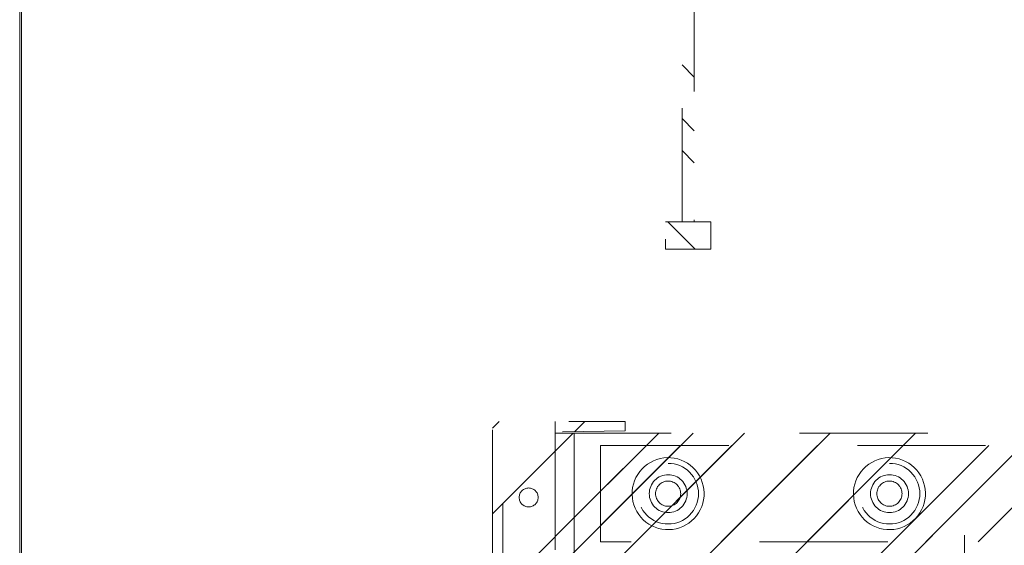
# Model space of a CAD drawing. Header units: inches. Extents: x -420 to -276, y -52 to 18.
# Tile 39 of 187: x -418.45 to -408.22, y 2.58 to 8.04. Entities that reach past the tile are written whole.
import ezdxf

# ---------------------------------------------------------------- set-up
doc = ezdxf.new("R2010")
doc.units = ezdxf.units.IN
doc.header["$LTSCALE"] = 32
doc.header["$MEASUREMENT"] = 0
doc.linetypes.add('Dash Style-1', pattern=[0.083328, 0.041656, -0.041672])
for name, color, linetype, lineweight in [('DashLine', 7, 'Dash Style-1', 13), ('DashLineFill', 7, 'Dash Style-1', 13), ('Drawing', 7, 'Continuous', 18), ('None', 7, 'Continuous', 18), ('SolidLine', 7, 'Continuous', 15)]:
    doc.layers.add(name, color=color, linetype=linetype, lineweight=lineweight)
pattern_1 = [(45, (0, 0), (-1.61301565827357, 1.935715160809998), []), (45, (-1.0608, 1.0608), (-0.4723460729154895, 0.4167612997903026), [])]

# ---------------------------------------------------------------- blocks, each defined once
blk = doc.blocks.new('Group-61')
at = {"layer": 'SolidLine', "flags": 128}
blk.add_lwpolyline([(69.74409448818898, -30), (69.74409448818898, -2.559055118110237), (69.76377952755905, -2.559055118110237), (69.76377952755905, -30)], close=True, dxfattribs=at)
blk = doc.blocks.new('Group-62')
at = {"layer": 'DashLine', "flags": 128}
blk.add_lwpolyline([(0, -2.559055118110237), (69.76377952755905, -2.559055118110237), (69.76377952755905, -30), (0, -30)], close=True, dxfattribs=at)
at = {"layer": 'SolidLine', "flags": 128}
blk.add_lwpolyline([(0, -2.559055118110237), (69.76377952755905, -2.559055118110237), (69.76377952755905, -30), (0, -30)], close=True, dxfattribs=at)
at = {"layer": 'None'}
blk.add_blockref('Group-61', (0, 0), dxfattribs=at)
blk = doc.blocks.new('1BRPT9-Bracket (2D)')
at = {"layer": 'DashLineFill', "linetype": 'Continuous', "lineweight": 13}
h = blk.add_hatch(dxfattribs=at)
h.set_pattern_fill('Steel', color=253, style=0, pattern_type=2)
h.set_pattern_definition(pattern_1)
edge = h.paths.add_edge_path()
edge.add_arc((1.677931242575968, -8.488188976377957), 0.2519685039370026, 269.999999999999, 360.0000000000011)
edge.add_line((1.929899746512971, -8.488188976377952), (1.929899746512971, -7.480314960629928))
edge.add_line((1.929899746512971, -7.480314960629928), (2.323600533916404, -7.480314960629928))
edge.add_line((2.323600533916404, -7.480314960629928), (2.323600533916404, 7.461135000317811))
edge.add_line((2.323600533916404, 7.461135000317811), (1.929899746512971, 7.480314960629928))
edge.add_line((1.929899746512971, 7.480314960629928), (1.929899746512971, 8.488188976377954))
edge.add_arc((1.677931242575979, 8.488188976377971), 0.2519685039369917, 359.999999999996, 450.0000000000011)
edge.add_line((1.677931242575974, 8.740157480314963), (-2.32206875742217, 8.740157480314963))
edge.add_line((-2.32206875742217, 8.740157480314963), (-2.32206875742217, -8.74015748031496))
edge.add_line((-2.32206875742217, -8.74015748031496), (1.677931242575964, -8.74015748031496))
h = blk.add_hatch(dxfattribs=at)
h.set_pattern_fill('Steel', color=253, style=0, pattern_type=2)
h.set_pattern_definition(pattern_1)
h.paths.add_polyline_path([(-1.148840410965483, 8.425196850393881), (-1.117968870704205, 8.423680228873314), (-1.087394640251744, 8.419144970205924), (-1.057412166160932, 8.411634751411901), (-1.02831019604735, 8.401221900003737), (-1.000368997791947, 8.388006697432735), (-0.9738576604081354, 8.37211641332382), (-0.9490315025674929, 8.35370407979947), (-0.926129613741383, 8.332947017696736), (-0.905372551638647, 8.310045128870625), (-0.8869602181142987, 8.285218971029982), (-0.8710699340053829, 8.258707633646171), (-0.8578547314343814, 8.230766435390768), (-0.8474418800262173, 8.201664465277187), (-0.8399316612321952, 8.171681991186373), (-0.8353964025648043, 8.141107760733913), (-0.8338797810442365, 8.110236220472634), (-0.8353964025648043, 8.079364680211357), (-0.8399316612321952, 8.048790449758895), (-0.8474418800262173, 8.018807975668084), (-0.8578547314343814, 7.989706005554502), (-0.8710699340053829, 7.961764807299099), (-0.8869602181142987, 7.935253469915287), (-0.905372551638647, 7.910427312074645), (-0.926129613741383, 7.887525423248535), (-0.9490315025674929, 7.866768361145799), (-0.9738576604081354, 7.848356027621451), (-1.000368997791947, 7.832465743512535), (-1.02831019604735, 7.819250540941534), (-1.057412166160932, 7.80883768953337), (-1.087394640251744, 7.801327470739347), (-1.117968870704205, 7.796792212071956), (-1.148840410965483, 7.795275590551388), (-1.179711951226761, 7.796792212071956), (-1.210286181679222, 7.801327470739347), (-1.240268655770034, 7.80883768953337), (-1.269370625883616, 7.819250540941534), (-1.297311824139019, 7.832465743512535), (-1.32382316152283, 7.848356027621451), (-1.348649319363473, 7.866768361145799), (-1.371551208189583, 7.887525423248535), (-1.392308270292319, 7.910427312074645), (-1.410720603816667, 7.935253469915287), (-1.426610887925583, 7.961764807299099), (-1.439826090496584, 7.989706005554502), (-1.450238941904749, 8.018807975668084), (-1.457749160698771, 8.048790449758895), (-1.462284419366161, 8.079364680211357), (-1.463801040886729, 8.110236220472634), (-1.462284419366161, 8.141107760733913), (-1.457749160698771, 8.171681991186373), (-1.450238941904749, 8.201664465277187), (-1.439826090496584, 8.230766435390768), (-1.426610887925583, 8.258707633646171), (-1.410720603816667, 8.285218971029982), (-1.392308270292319, 8.310045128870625), (-1.371551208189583, 8.332947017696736), (-1.348649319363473, 8.35370407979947), (-1.32382316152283, 8.37211641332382), (-1.297311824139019, 8.388006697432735), (-1.269370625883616, 8.401221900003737), (-1.240268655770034, 8.411634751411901), (-1.210286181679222, 8.419144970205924), (-1.179711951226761, 8.423680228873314)])
h = blk.add_hatch(dxfattribs=at)
h.set_pattern_fill('Steel', color=253, style=0, pattern_type=2)
h.set_pattern_definition(pattern_1)
h.paths.add_polyline_path([(1.150372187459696, 8.425196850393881), (1.181243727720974, 8.423680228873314), (1.211817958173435, 8.419144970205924), (1.241800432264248, 8.411634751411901), (1.27090240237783, 8.401221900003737), (1.298843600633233, 8.388006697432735), (1.325354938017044, 8.37211641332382), (1.350181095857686, 8.35370407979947), (1.373082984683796, 8.332947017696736), (1.393840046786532, 8.310045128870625), (1.41225238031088, 8.285218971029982), (1.428142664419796, 8.258707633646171), (1.441357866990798, 8.230766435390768), (1.451770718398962, 8.201664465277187), (1.459280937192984, 8.171681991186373), (1.463816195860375, 8.141107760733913), (1.465332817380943, 8.110236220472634), (1.463816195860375, 8.079364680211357), (1.459280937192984, 8.048790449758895), (1.451770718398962, 8.018807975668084), (1.441357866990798, 7.989706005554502), (1.428142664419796, 7.961764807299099), (1.41225238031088, 7.935253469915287), (1.393840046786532, 7.910427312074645), (1.373082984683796, 7.887525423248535), (1.350181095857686, 7.866768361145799), (1.325354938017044, 7.848356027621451), (1.298843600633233, 7.832465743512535), (1.27090240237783, 7.819250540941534), (1.241800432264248, 7.80883768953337), (1.211817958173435, 7.801327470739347), (1.181243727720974, 7.796792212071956), (1.150372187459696, 7.795275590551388), (1.119500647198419, 7.796792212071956), (1.088926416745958, 7.801327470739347), (1.058943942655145, 7.80883768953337), (1.029841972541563, 7.819250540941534), (1.00190077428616, 7.832465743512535), (0.9753894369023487, 7.848356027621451), (0.9505632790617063, 7.866768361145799), (0.9276613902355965, 7.887525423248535), (0.9069043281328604, 7.910427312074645), (0.8884919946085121, 7.935253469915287), (0.8726017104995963, 7.961764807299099), (0.8593865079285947, 7.989706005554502), (0.8489736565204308, 8.018807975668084), (0.8414634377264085, 8.048790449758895), (0.8369281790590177, 8.079364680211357), (0.8354115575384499, 8.110236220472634), (0.8369281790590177, 8.141107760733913), (0.8414634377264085, 8.171681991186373), (0.8489736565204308, 8.201664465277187), (0.8593865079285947, 8.230766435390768), (0.8726017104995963, 8.258707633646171), (0.8884919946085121, 8.285218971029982), (0.9069043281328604, 8.310045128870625), (0.9276613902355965, 8.332947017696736), (0.9505632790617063, 8.35370407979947), (0.9753894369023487, 8.37211641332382), (1.00190077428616, 8.388006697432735), (1.029841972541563, 8.401221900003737), (1.058943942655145, 8.411634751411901), (1.088926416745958, 8.419144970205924), (1.119500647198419, 8.423680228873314)])
h = blk.add_hatch(dxfattribs=at)
h.set_pattern_fill('Steel', color=253, style=0, pattern_type=2)
h.set_pattern_definition(pattern_1)
h.paths.add_polyline_path([(-1.148840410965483, 8.307086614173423), (-1.129545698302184, 8.306138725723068), (-1.110436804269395, 8.303304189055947), (-1.091697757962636, 8.298610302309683), (-1.073509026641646, 8.29210227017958), (-1.056045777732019, 8.283842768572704), (-1.039476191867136, 8.273911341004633), (-1.023959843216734, 8.262403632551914), (-1.009646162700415, 8.249430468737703), (-0.996672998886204, 8.235116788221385), (-0.9851652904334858, 8.219600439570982), (-0.975233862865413, 8.2030308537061), (-0.9669743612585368, 8.185567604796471), (-0.960466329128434, 8.167378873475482), (-0.9557724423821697, 8.148639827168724), (-0.9529379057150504, 8.129530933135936), (-0.9519900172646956, 8.110236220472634), (-0.9529379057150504, 8.090941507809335), (-0.9557724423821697, 8.071832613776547), (-0.960466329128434, 8.053093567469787), (-0.9669743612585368, 8.0349048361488), (-0.975233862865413, 8.01744158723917), (-0.9851652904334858, 8.000872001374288), (-0.996672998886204, 7.985355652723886), (-1.009646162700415, 7.971041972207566), (-1.023959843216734, 7.958068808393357), (-1.039476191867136, 7.946561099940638), (-1.056045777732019, 7.936629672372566), (-1.073509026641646, 7.928370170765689), (-1.091697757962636, 7.921862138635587), (-1.110436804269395, 7.917168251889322), (-1.129545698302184, 7.914333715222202), (-1.148840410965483, 7.913385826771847), (-1.168135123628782, 7.914333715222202), (-1.187244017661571, 7.917168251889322), (-1.20598306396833, 7.921862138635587), (-1.22417179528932, 7.928370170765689), (-1.241635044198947, 7.936629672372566), (-1.25820463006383, 7.946561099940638), (-1.273720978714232, 7.958068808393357), (-1.288034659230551, 7.971041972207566), (-1.301007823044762, 7.985355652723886), (-1.31251553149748, 8.000872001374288), (-1.322446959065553, 8.01744158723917), (-1.330706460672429, 8.0349048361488), (-1.337214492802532, 8.053093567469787), (-1.341908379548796, 8.071832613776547), (-1.344742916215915, 8.090941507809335), (-1.34569080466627, 8.110236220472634), (-1.344742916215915, 8.129530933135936), (-1.341908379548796, 8.148639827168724), (-1.337214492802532, 8.167378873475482), (-1.330706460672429, 8.185567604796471), (-1.322446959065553, 8.2030308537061), (-1.31251553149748, 8.219600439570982), (-1.301007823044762, 8.235116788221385), (-1.288034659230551, 8.249430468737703), (-1.273720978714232, 8.262403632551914), (-1.25820463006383, 8.273911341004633), (-1.241635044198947, 8.283842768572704), (-1.22417179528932, 8.29210227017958), (-1.20598306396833, 8.298610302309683), (-1.187244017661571, 8.303304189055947), (-1.168135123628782, 8.306138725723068)])
h = blk.add_hatch(dxfattribs=at)
h.set_pattern_fill('Steel', color=253, style=0, pattern_type=2)
h.set_pattern_definition(pattern_1)
h.paths.add_polyline_path([(1.150372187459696, 8.307086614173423), (1.169666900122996, 8.306138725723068), (1.188775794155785, 8.303304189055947), (1.207514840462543, 8.298610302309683), (1.225703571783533, 8.29210227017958), (1.243166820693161, 8.283842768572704), (1.259736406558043, 8.273911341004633), (1.275252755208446, 8.262403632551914), (1.289566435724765, 8.249430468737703), (1.302539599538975, 8.235116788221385), (1.314047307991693, 8.219600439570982), (1.323978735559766, 8.2030308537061), (1.332238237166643, 8.185567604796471), (1.338746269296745, 8.167378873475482), (1.34344015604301, 8.148639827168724), (1.346274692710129, 8.129530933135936), (1.347222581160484, 8.110236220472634), (1.346274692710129, 8.090941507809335), (1.34344015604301, 8.071832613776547), (1.338746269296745, 8.053093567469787), (1.332238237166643, 8.0349048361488), (1.323978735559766, 8.01744158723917), (1.314047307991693, 8.000872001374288), (1.302539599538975, 7.985355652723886), (1.289566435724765, 7.971041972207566), (1.275252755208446, 7.958068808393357), (1.259736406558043, 7.946561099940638), (1.243166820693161, 7.936629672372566), (1.225703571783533, 7.928370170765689), (1.207514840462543, 7.921862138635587), (1.188775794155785, 7.917168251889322), (1.169666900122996, 7.914333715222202), (1.150372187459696, 7.913385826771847), (1.131077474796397, 7.914333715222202), (1.111968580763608, 7.917168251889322), (1.093229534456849, 7.921862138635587), (1.07504080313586, 7.928370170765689), (1.057577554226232, 7.936629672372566), (1.04100796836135, 7.946561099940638), (1.025491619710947, 7.958068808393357), (1.011177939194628, 7.971041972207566), (0.9982047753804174, 7.985355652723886), (0.9866970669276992, 8.000872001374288), (0.9767656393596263, 8.01744158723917), (0.9685061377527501, 8.0349048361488), (0.9619981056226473, 8.053093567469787), (0.9573042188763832, 8.071832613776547), (0.9544696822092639, 8.090941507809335), (0.9535217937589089, 8.110236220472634), (0.9544696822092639, 8.129530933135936), (0.9573042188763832, 8.148639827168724), (0.9619981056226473, 8.167378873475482), (0.9685061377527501, 8.185567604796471), (0.9767656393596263, 8.2030308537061), (0.9866970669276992, 8.219600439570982), (0.9982047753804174, 8.235116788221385), (1.011177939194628, 8.249430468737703), (1.025491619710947, 8.262403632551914), (1.04100796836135, 8.273911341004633), (1.057577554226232, 8.283842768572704), (1.07504080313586, 8.29210227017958), (1.093229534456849, 8.298610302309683), (1.111968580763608, 8.303304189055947), (1.131077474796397, 8.306138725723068)])
at = {"layer": 'DashLineFill'}
blk.add_line((-2.125218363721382, 8.740157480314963), (-2.125218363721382, -8.74015748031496), dxfattribs=at)
at = {"layer": 'DashLineFill', "flags": 128}
blk.add_lwpolyline([(1.677931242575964, -8.74015748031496, 0.4142135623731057), (1.929899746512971, -8.488188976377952), (1.929899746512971, -7.480314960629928), (2.323600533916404, -7.480314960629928), (2.323600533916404, 7.461135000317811), (1.929899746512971, 7.480314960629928), (1.929899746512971, 8.488188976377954, 0.4142135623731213), (1.677931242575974, 8.740157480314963), (-2.32206875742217, 8.740157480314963), (-2.32206875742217, -8.74015748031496)], format="xyb", close=True, dxfattribs=at)
for points in [[(-1.148840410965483, 8.425196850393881), (-1.117968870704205, 8.423680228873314), (-1.087394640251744, 8.419144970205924), (-1.057412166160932, 8.411634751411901), (-1.02831019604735, 8.401221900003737), (-1.000368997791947, 8.388006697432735), (-0.9738576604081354, 8.37211641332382), (-0.9490315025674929, 8.35370407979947), (-0.926129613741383, 8.332947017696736), (-0.905372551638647, 8.310045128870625), (-0.8869602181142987, 8.285218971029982), (-0.8710699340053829, 8.258707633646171), (-0.8578547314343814, 8.230766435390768), (-0.8474418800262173, 8.201664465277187), (-0.8399316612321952, 8.171681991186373), (-0.8353964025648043, 8.141107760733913), (-0.8338797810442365, 8.110236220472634), (-0.8353964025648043, 8.079364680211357), (-0.8399316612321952, 8.048790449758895), (-0.8474418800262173, 8.018807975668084), (-0.8578547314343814, 7.989706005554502), (-0.8710699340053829, 7.961764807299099), (-0.8869602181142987, 7.935253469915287), (-0.905372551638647, 7.910427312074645), (-0.926129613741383, 7.887525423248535), (-0.9490315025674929, 7.866768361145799), (-0.9738576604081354, 7.848356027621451), (-1.000368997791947, 7.832465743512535), (-1.02831019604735, 7.819250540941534), (-1.057412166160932, 7.80883768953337), (-1.087394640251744, 7.801327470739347), (-1.117968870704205, 7.796792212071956), (-1.148840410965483, 7.795275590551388), (-1.179711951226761, 7.796792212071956), (-1.210286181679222, 7.801327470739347), (-1.240268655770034, 7.80883768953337), (-1.269370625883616, 7.819250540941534), (-1.297311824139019, 7.832465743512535), (-1.32382316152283, 7.848356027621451), (-1.348649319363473, 7.866768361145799), (-1.371551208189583, 7.887525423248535), (-1.392308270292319, 7.910427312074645), (-1.410720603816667, 7.935253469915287), (-1.426610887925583, 7.961764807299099), (-1.439826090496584, 7.989706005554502), (-1.450238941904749, 8.018807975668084), (-1.457749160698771, 8.048790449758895), (-1.462284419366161, 8.079364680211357), (-1.463801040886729, 8.110236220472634), (-1.462284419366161, 8.141107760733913), (-1.457749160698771, 8.171681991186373), (-1.450238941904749, 8.201664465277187), (-1.439826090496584, 8.230766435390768), (-1.426610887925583, 8.258707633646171), (-1.410720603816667, 8.285218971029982), (-1.392308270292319, 8.310045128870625), (-1.371551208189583, 8.332947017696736), (-1.348649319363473, 8.35370407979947), (-1.32382316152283, 8.37211641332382), (-1.297311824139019, 8.388006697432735), (-1.269370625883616, 8.401221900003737), (-1.240268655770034, 8.411634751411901), (-1.210286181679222, 8.419144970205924), (-1.179711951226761, 8.423680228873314)], [(1.150372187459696, 8.425196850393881), (1.181243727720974, 8.423680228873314), (1.211817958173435, 8.419144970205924), (1.241800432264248, 8.411634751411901), (1.27090240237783, 8.401221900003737), (1.298843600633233, 8.388006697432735), (1.325354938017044, 8.37211641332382), (1.350181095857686, 8.35370407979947), (1.373082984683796, 8.332947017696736), (1.393840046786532, 8.310045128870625), (1.41225238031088, 8.285218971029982), (1.428142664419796, 8.258707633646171), (1.441357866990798, 8.230766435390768), (1.451770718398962, 8.201664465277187), (1.459280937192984, 8.171681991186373), (1.463816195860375, 8.141107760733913), (1.465332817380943, 8.110236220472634), (1.463816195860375, 8.079364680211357), (1.459280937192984, 8.048790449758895), (1.451770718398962, 8.018807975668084), (1.441357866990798, 7.989706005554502), (1.428142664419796, 7.961764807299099), (1.41225238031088, 7.935253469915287), (1.393840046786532, 7.910427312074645), (1.373082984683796, 7.887525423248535), (1.350181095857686, 7.866768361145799), (1.325354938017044, 7.848356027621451), (1.298843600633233, 7.832465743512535), (1.27090240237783, 7.819250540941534), (1.241800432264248, 7.80883768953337), (1.211817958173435, 7.801327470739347), (1.181243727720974, 7.796792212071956), (1.150372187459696, 7.795275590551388), (1.119500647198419, 7.796792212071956), (1.088926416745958, 7.801327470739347), (1.058943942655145, 7.80883768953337), (1.029841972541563, 7.819250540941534), (1.00190077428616, 7.832465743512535), (0.9753894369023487, 7.848356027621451), (0.9505632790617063, 7.866768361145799), (0.9276613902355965, 7.887525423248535), (0.9069043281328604, 7.910427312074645), (0.8884919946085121, 7.935253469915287), (0.8726017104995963, 7.961764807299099), (0.8593865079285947, 7.989706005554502), (0.8489736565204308, 8.018807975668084), (0.8414634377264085, 8.048790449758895), (0.8369281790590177, 8.079364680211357), (0.8354115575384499, 8.110236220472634), (0.8369281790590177, 8.141107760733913), (0.8414634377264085, 8.171681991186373), (0.8489736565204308, 8.201664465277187), (0.8593865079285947, 8.230766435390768), (0.8726017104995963, 8.258707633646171), (0.8884919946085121, 8.285218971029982), (0.9069043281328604, 8.310045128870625), (0.9276613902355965, 8.332947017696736), (0.9505632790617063, 8.35370407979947), (0.9753894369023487, 8.37211641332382), (1.00190077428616, 8.388006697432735), (1.029841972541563, 8.401221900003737), (1.058943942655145, 8.411634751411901), (1.088926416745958, 8.419144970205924), (1.119500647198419, 8.423680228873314)], [(-1.148840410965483, 8.307086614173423), (-1.129545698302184, 8.306138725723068), (-1.110436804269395, 8.303304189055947), (-1.091697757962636, 8.298610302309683), (-1.073509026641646, 8.29210227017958), (-1.056045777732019, 8.283842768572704), (-1.039476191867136, 8.273911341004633), (-1.023959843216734, 8.262403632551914), (-1.009646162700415, 8.249430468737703), (-0.996672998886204, 8.235116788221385), (-0.9851652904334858, 8.219600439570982), (-0.975233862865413, 8.2030308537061), (-0.9669743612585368, 8.185567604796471), (-0.960466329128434, 8.167378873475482), (-0.9557724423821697, 8.148639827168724), (-0.9529379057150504, 8.129530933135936), (-0.9519900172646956, 8.110236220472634), (-0.9529379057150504, 8.090941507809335), (-0.9557724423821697, 8.071832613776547), (-0.960466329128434, 8.053093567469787), (-0.9669743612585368, 8.0349048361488), (-0.975233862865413, 8.01744158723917), (-0.9851652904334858, 8.000872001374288), (-0.996672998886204, 7.985355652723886), (-1.009646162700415, 7.971041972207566), (-1.023959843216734, 7.958068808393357), (-1.039476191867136, 7.946561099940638), (-1.056045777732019, 7.936629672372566), (-1.073509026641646, 7.928370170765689), (-1.091697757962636, 7.921862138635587), (-1.110436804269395, 7.917168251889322), (-1.129545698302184, 7.914333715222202), (-1.148840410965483, 7.913385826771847), (-1.168135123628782, 7.914333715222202), (-1.187244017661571, 7.917168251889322), (-1.20598306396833, 7.921862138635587), (-1.22417179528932, 7.928370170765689), (-1.241635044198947, 7.936629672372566), (-1.25820463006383, 7.946561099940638), (-1.273720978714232, 7.958068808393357), (-1.288034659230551, 7.971041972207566), (-1.301007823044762, 7.985355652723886), (-1.31251553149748, 8.000872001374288), (-1.322446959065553, 8.01744158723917), (-1.330706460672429, 8.0349048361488), (-1.337214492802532, 8.053093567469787), (-1.341908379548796, 8.071832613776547), (-1.344742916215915, 8.090941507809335), (-1.34569080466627, 8.110236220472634), (-1.344742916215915, 8.129530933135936), (-1.341908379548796, 8.148639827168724), (-1.337214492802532, 8.167378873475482), (-1.330706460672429, 8.185567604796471), (-1.322446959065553, 8.2030308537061), (-1.31251553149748, 8.219600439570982), (-1.301007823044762, 8.235116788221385), (-1.288034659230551, 8.249430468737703), (-1.273720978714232, 8.262403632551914), (-1.25820463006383, 8.273911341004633), (-1.241635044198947, 8.283842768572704), (-1.22417179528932, 8.29210227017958), (-1.20598306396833, 8.298610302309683), (-1.187244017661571, 8.303304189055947), (-1.168135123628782, 8.306138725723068)], [(1.150372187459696, 8.307086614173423), (1.169666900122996, 8.306138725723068), (1.188775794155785, 8.303304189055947), (1.207514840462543, 8.298610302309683), (1.225703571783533, 8.29210227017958), (1.243166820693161, 8.283842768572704), (1.259736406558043, 8.273911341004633), (1.275252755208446, 8.262403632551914), (1.289566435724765, 8.249430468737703), (1.302539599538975, 8.235116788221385), (1.314047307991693, 8.219600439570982), (1.323978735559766, 8.2030308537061), (1.332238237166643, 8.185567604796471), (1.338746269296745, 8.167378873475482), (1.34344015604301, 8.148639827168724), (1.346274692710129, 8.129530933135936), (1.347222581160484, 8.110236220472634), (1.346274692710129, 8.090941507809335), (1.34344015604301, 8.071832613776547), (1.338746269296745, 8.053093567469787), (1.332238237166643, 8.0349048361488), (1.323978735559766, 8.01744158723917), (1.314047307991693, 8.000872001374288), (1.302539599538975, 7.985355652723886), (1.289566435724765, 7.971041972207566), (1.275252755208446, 7.958068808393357), (1.259736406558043, 7.946561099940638), (1.243166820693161, 7.936629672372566), (1.225703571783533, 7.928370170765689), (1.207514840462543, 7.921862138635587), (1.188775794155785, 7.917168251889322), (1.169666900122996, 7.914333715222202), (1.150372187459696, 7.913385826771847), (1.131077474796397, 7.914333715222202), (1.111968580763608, 7.917168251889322), (1.093229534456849, 7.921862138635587), (1.07504080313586, 7.928370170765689), (1.057577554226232, 7.936629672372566), (1.04100796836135, 7.946561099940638), (1.025491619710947, 7.958068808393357), (1.011177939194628, 7.971041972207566), (0.9982047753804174, 7.985355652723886), (0.9866970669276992, 8.000872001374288), (0.9767656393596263, 8.01744158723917), (0.9685061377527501, 8.0349048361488), (0.9619981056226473, 8.053093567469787), (0.9573042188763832, 8.071832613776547), (0.9544696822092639, 8.090941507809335), (0.9535217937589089, 8.110236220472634), (0.9544696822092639, 8.129530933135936), (0.9573042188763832, 8.148639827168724), (0.9619981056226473, 8.167378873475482), (0.9685061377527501, 8.185567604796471), (0.9767656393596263, 8.2030308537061), (0.9866970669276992, 8.219600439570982), (0.9982047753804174, 8.235116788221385), (1.011177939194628, 8.249430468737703), (1.025491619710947, 8.262403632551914), (1.04100796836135, 8.273911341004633), (1.057577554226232, 8.283842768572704), (1.07504080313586, 8.29210227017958), (1.093229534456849, 8.298610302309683), (1.111968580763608, 8.303304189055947), (1.131077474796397, 8.306138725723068)]]:
    blk.add_lwpolyline(points, close=True, dxfattribs=at)
blk = doc.blocks.new('1BRPT8_Cover (2D)')
at = {"layer": 'DashLineFill', "linetype": 'Continuous', "lineweight": 13}
h = blk.add_hatch(dxfattribs=at)
h.set_pattern_fill('Steel', color=253, style=0, pattern_type=2)
h.set_pattern_definition(pattern_1)
h.paths.add_polyline_path([(-1.594488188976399, -8.763779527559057), (-2.322834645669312, -8.763779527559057), (-2.322834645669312, -8.751066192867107), (-2.826068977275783, -8.742282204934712), (-2.866441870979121, -8.70280193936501), (-2.866441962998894, -6.672971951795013), (-2.84717538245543, -6.653289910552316), (-2.322834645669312, -6.644137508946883), (-2.322834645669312, -6.584208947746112), (-2.847175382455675, -6.575056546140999), (-2.866441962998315, -6.555374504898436), (-2.866441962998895, -4.468247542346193), (-2.847175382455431, -4.448565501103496), (-2.322834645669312, -4.439413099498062), (-2.322834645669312, -4.37948453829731), (-2.847175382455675, -4.370332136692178), (-2.866441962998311, -4.350650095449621), (-2.866441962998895, -2.263523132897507), (-2.847175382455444, -2.243841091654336), (-2.322834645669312, -2.234688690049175), (-2.322834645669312, -2.174760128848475), (-2.847175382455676, -2.165607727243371), (-2.866441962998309, -2.145925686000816), (-2.866441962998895, -0.05879872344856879), (-2.847175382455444, -0.03911668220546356), (-2.322834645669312, -0.02996428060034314), (-2.322834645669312, 0.02996428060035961), (-2.847175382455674, 0.03911668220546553), (-2.866441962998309, 0.05879872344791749), (-2.866441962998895, 2.145925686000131), (-2.847175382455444, 2.165607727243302), (-2.322834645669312, 2.174760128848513), (-2.322834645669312, 2.234688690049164), (-2.847175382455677, 2.243841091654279), (-2.866441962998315, 2.263523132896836), (-2.866441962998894, 4.350650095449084), (-2.84717538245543, 4.37033213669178), (-2.322834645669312, 4.379484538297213), (-2.322834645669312, 4.439413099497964), (-2.847175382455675, 4.448565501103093), (-2.866441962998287, 4.46824754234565), (-2.865499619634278, 6.55537450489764), (-2.84717538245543, 6.575056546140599), (-2.322834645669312, 6.584208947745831), (-2.322834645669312, 6.644137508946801), (-2.847175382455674, 6.653289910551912), (-2.866441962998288, 6.672971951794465), (-2.866441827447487, 8.702801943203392), (-2.826068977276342, 8.742282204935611), (-1.594488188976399, 8.763779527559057), (-1.594488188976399, 8.858267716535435), (-2.97244094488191, 8.858267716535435), (-2.97244094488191, -8.858267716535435), (-1.594488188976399, -8.858267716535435)])
h = blk.add_hatch(dxfattribs=at)
h.set_pattern_fill('Steel', color=253, style=0, pattern_type=2)
h.set_pattern_definition(pattern_1)
h.paths.add_polyline_path([(-2.322834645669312, 8.858267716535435), (-2.322834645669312, -8.858267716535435), (-2.97244094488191, -8.858267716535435), (-2.97244094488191, 8.858267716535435)])
at = {"layer": 'DashLineFill', "flags": 128}
for points in [[(-1.594488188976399, -8.763779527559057), (-2.322834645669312, -8.763779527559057), (-2.322834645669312, -8.751066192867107), (-2.826068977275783, -8.742282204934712), (-2.866441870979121, -8.70280193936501), (-2.866441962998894, -6.672971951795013), (-2.84717538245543, -6.653289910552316), (-2.322834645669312, -6.644137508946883), (-2.322834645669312, -6.584208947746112), (-2.847175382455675, -6.575056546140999), (-2.866441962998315, -6.555374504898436), (-2.866441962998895, -4.468247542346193), (-2.847175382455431, -4.448565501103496), (-2.322834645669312, -4.439413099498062), (-2.322834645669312, -4.37948453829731), (-2.847175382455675, -4.370332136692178), (-2.866441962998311, -4.350650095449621), (-2.866441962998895, -2.263523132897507), (-2.847175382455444, -2.243841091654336), (-2.322834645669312, -2.234688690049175), (-2.322834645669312, -2.174760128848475), (-2.847175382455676, -2.165607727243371), (-2.866441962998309, -2.145925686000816), (-2.866441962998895, -0.05879872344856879), (-2.847175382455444, -0.03911668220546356), (-2.322834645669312, -0.02996428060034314), (-2.322834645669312, 0.02996428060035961), (-2.847175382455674, 0.03911668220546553), (-2.866441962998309, 0.05879872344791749), (-2.866441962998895, 2.145925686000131), (-2.847175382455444, 2.165607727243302), (-2.322834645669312, 2.174760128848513), (-2.322834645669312, 2.234688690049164), (-2.847175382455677, 2.243841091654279), (-2.866441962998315, 2.263523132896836), (-2.866441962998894, 4.350650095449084), (-2.84717538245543, 4.37033213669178), (-2.322834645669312, 4.379484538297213), (-2.322834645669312, 4.439413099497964), (-2.847175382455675, 4.448565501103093), (-2.866441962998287, 4.46824754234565), (-2.865499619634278, 6.55537450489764), (-2.84717538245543, 6.575056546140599), (-2.322834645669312, 6.584208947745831), (-2.322834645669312, 6.644137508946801), (-2.847175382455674, 6.653289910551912), (-2.866441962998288, 6.672971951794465), (-2.866441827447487, 8.702801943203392), (-2.826068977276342, 8.742282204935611), (-1.594488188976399, 8.763779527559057), (-1.594488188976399, 8.858267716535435), (-2.97244094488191, 8.858267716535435), (-2.97244094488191, -8.858267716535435), (-1.594488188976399, -8.858267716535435)], [(-2.322834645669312, 8.858267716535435), (-2.322834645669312, -8.858267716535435), (-2.97244094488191, -8.858267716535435), (-2.97244094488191, 8.858267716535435)]]:
    blk.add_lwpolyline(points, close=True, dxfattribs=at)
at = {"layer": 'SolidLine', "flags": 128}
blk.add_lwpolyline([(-2.500000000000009, 8.070866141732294), (-2.500473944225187, 8.061218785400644), (-2.501891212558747, 8.051664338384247), (-2.504238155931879, 8.042294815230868), (-2.507492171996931, 8.033200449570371), (-2.511621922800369, 8.024468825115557), (-2.516587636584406, 8.016184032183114), (-2.522341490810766, 8.008425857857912), (-2.528828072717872, 8.001269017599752), (-2.535984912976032, 7.994782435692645), (-2.543743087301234, 7.989028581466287), (-2.552027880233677, 7.984062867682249), (-2.560759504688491, 7.979933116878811), (-2.569853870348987, 7.976679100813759), (-2.579223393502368, 7.974332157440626), (-2.588777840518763, 7.972914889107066), (-2.598425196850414, 7.972440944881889), (-2.608072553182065, 7.972914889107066), (-2.61762700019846, 7.974332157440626), (-2.626996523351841, 7.976679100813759), (-2.636090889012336, 7.979933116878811), (-2.644822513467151, 7.984062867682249), (-2.653107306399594, 7.989028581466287), (-2.660865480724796, 7.994782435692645), (-2.668022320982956, 8.001269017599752), (-2.674508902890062, 8.008425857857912), (-2.680262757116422, 8.016184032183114), (-2.685228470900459, 8.024468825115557), (-2.689358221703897, 8.033200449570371), (-2.692612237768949, 8.042294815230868), (-2.694959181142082, 8.051664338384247), (-2.696376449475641, 8.061218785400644), (-2.696850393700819, 8.070866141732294), (-2.696376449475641, 8.080513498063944), (-2.694959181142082, 8.09006794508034), (-2.692612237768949, 8.09943746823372), (-2.689358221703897, 8.108531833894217), (-2.685228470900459, 8.117263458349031), (-2.680262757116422, 8.125548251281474), (-2.674508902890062, 8.133306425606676), (-2.668022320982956, 8.140463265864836), (-2.660865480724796, 8.146949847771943), (-2.653107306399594, 8.152703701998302), (-2.644822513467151, 8.157669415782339), (-2.636090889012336, 8.161799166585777), (-2.626996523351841, 8.165053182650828), (-2.61762700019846, 8.167400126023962), (-2.608072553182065, 8.168817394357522), (-2.598425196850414, 8.169291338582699), (-2.588777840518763, 8.168817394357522), (-2.579223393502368, 8.167400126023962), (-2.569853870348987, 8.165053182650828), (-2.560759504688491, 8.161799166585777), (-2.552027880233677, 8.157669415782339), (-2.543743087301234, 8.152703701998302), (-2.535984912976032, 8.146949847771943), (-2.528828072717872, 8.140463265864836), (-2.522341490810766, 8.133306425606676), (-2.516587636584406, 8.125548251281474), (-2.511621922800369, 8.117263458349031), (-2.507492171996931, 8.108531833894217), (-2.504238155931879, 8.09943746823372), (-2.501891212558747, 8.09006794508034), (-2.500473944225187, 8.080513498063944)], close=True, dxfattribs=at)
blk = doc.blocks.new('1BRPT5-RightBeam (2D)')
at = {"layer": 'DashLineFill', "linetype": 'Continuous', "lineweight": 13}
h = blk.add_hatch(dxfattribs=at)
h.set_pattern_fill('Steel', color=253, style=0, pattern_type=2)
h.set_pattern_definition(pattern_1)
h.paths.add_polyline_path([(-1.850393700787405, 0.4999999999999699), (20.47244094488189, 0.4999999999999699), (20.47244094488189, -0.5000000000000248), (-1.850393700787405, -0.5000000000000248)])
at = {"layer": 'DashLineFill', "flags": 128}
blk.add_lwpolyline([(-1.850393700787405, 0.4999999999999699), (20.47244094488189, 0.4999999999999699), (20.47244094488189, -0.5000000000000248), (-1.850393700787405, -0.5000000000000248)], close=True, dxfattribs=at)
at = {"layer": 'SolidLine', "flags": 128}
for points in [[(-1.176804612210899, -0.3730440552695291), (-1.213238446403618, -0.3685818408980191), (-1.249059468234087, -0.3605699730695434), (-1.283922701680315, -0.3490856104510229), (-1.317492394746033, -0.3342393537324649), (-1.349445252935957, -0.3161741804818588), (-1.37947355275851, -0.2950640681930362), (-1.407288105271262, -0.2711123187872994), (-1.432621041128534, -0.244549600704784), (-1.455228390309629, -0.2156317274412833), (-1.474892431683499, -0.1846371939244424), (-1.491423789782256, -0.1518644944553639), (-1.504663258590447, -0.117629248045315), (-1.514483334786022, -0.0822611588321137), (-1.520789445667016, -0.04610084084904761), (-1.523520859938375, -0.009496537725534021), (-1.522651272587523, 0.02719923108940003), (-1.518189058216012, 0.06363306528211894), (-1.510177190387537, 0.09945408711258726), (-1.498692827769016, 0.134317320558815), (-1.483846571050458, 0.1678870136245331), (-1.465781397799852, 0.1998398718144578), (-1.44467128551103, 0.2298681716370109), (-1.420719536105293, 0.2576827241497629), (-1.394156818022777, 0.2830156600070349), (-1.365238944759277, 0.30562300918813), (-1.334244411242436, 0.325287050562), (-1.301471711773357, 0.3418184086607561), (-1.267236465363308, 0.3550578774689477), (-1.231868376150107, 0.3648779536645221), (-1.195708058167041, 0.3711840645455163), (-1.159103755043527, 0.3739154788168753), (-1.122407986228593, 0.373045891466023), (-1.085974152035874, 0.368583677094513), (-1.050153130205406, 0.3605718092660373), (-1.015289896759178, 0.3490874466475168), (-0.9817202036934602, 0.3342411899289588), (-0.9497673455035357, 0.3161760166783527), (-0.9197390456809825, 0.2950659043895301), (-0.8919244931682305, 0.2711141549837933), (-0.8665915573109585, 0.2445514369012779), (-0.8439842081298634, 0.2156335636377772), (-0.8243201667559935, 0.1846390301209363), (-0.8077888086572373, 0.1518663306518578), (-0.7945493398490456, 0.1176310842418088), (-0.7847292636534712, 0.0822629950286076), (-0.7784231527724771, 0.0461026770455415), (-0.7756917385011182, 0.009498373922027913), (-0.7765613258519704, -0.02719739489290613), (-0.7810235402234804, -0.06363122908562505), (-0.789035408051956, -0.09945225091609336), (-0.8005197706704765, -0.1343154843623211), (-0.8153660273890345, -0.1678851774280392), (-0.8334312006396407, -0.1998380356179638), (-0.8545413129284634, -0.229866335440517), (-0.8784930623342, -0.257680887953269), (-0.9050557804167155, -0.2830138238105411), (-0.9339736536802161, -0.305621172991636), (-0.9649681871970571, -0.3252852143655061), (-0.9977408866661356, -0.3418165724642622), (-1.031976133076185, -0.3550560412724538), (-1.067344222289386, -0.3648761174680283), (-1.103504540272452, -0.3711822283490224), (-1.140108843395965, -0.3739136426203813)], [(1.122407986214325, -0.3730440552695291), (1.085974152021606, -0.3685818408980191), (1.050153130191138, -0.3605699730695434), (1.01528989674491, -0.3490856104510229), (0.9817202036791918, -0.3342393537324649), (0.9497673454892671, -0.3161741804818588), (0.919739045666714, -0.2950640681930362), (0.891924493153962, -0.2711123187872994), (0.86659155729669, -0.244549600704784), (0.8439842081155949, -0.2156317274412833), (0.824320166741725, -0.1846371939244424), (0.8077888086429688, -0.1518644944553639), (0.7945493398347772, -0.117629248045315), (0.7847292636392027, -0.0822611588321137), (0.7784231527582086, -0.04610084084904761), (0.7756917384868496, -0.009496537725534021), (0.7765613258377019, 0.02719923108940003), (0.7810235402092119, 0.06363306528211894), (0.7890354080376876, 0.09945408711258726), (0.800519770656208, 0.134317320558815), (0.815366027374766, 0.1678870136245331), (0.8334312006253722, 0.1998398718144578), (0.8545413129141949, 0.2298681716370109), (0.8784930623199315, 0.2576827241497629), (0.905055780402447, 0.2830156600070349), (0.9339736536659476, 0.30562300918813), (0.9649681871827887, 0.325287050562), (0.9977408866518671, 0.3418184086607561), (1.031976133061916, 0.3550578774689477), (1.067344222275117, 0.3648779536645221), (1.103504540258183, 0.3711840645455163), (1.140108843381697, 0.3739154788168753), (1.176804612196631, 0.373045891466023), (1.21323844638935, 0.368583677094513), (1.249059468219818, 0.3605718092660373), (1.283922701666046, 0.3490874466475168), (1.317492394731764, 0.3342411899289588), (1.349445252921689, 0.3161760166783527), (1.379473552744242, 0.2950659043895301), (1.407288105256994, 0.2711141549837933), (1.432621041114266, 0.2445514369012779), (1.455228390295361, 0.2156335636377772), (1.474892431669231, 0.1846390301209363), (1.491423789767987, 0.1518663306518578), (1.504663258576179, 0.1176310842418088), (1.514483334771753, 0.0822629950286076), (1.520789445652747, 0.0461026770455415), (1.523520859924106, 0.009498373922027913), (1.522651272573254, -0.02719739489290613), (1.518189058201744, -0.06363122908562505), (1.510177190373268, -0.09945225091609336), (1.498692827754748, -0.1343154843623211), (1.48384657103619, -0.1678851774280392), (1.465781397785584, -0.1998380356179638), (1.444671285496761, -0.229866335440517), (1.420719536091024, -0.257680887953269), (1.394156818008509, -0.2830138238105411), (1.365238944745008, -0.305621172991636), (1.334244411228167, -0.3252852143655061), (1.301471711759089, -0.3418165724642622), (1.26723646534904, -0.3550560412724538), (1.231868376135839, -0.3648761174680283), (1.195708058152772, -0.3711822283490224), (1.159103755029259, -0.3739136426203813)], [(-1.149606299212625, -0.1308464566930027), (-1.162431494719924, -0.130216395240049), (-1.175133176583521, -0.1283322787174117), (-1.187589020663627, -0.1252122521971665), (-1.199679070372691, -0.1208863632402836), (-1.211286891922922, -0.1153962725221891), (-1.222300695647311, -0.1087948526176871), (-1.232614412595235, -0.1011456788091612), (-1.242128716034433, -0.09252241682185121), (-1.250751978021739, -0.08300811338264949), (-1.258401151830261, -0.07269439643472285), (-1.265002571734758, -0.06168059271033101), (-1.270492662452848, -0.05007277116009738), (-1.274818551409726, -0.03798272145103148), (-1.277938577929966, -0.02552687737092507), (-1.279822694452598, -0.01282519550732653), (-1.280452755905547, -2.794655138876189e-14), (-1.279822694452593, 0.01282519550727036), (-1.277938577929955, 0.02552687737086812), (-1.27481855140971, 0.03798272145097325), (-1.270492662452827, 0.05007277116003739), (-1.265002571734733, 0.06168059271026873), (-1.258401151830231, 0.07269439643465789), (-1.250751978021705, 0.08300811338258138), (-1.242128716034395, 0.09252241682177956), (-1.232614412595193, 0.1011456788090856), (-1.222300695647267, 0.1087948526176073), (-1.211286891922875, 0.1153962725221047), (-1.199679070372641, 0.1208863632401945), (-1.187589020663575, 0.1252122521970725), (-1.175133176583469, 0.1283322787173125), (-1.16243149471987, 0.1302163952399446), (-1.149606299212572, 0.1308464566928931), (-1.136781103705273, 0.1302163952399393), (-1.124079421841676, 0.128332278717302), (-1.11162357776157, 0.1252122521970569), (-1.099533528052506, 0.1208863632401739), (-1.087925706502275, 0.1153962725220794), (-1.076911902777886, 0.1087948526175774), (-1.066598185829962, 0.1011456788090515), (-1.057083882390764, 0.09252241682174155), (-1.048460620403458, 0.08300811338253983), (-1.040811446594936, 0.07269439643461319), (-1.034210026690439, 0.06168059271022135), (-1.028719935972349, 0.05007277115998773), (-1.024394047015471, 0.03798272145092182), (-1.021274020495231, 0.02552687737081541), (-1.019389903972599, 0.01282519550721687), (-1.01875984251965, -8.171201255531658e-14), (-1.019389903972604, -0.01282519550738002), (-1.021274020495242, -0.02552687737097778), (-1.024394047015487, -0.03798272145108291), (-1.02871993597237, -0.05007277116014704), (-1.034210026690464, -0.06168059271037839), (-1.040811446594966, -0.07269439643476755), (-1.048460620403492, -0.08300811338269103), (-1.057083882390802, -0.09252241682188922), (-1.066598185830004, -0.1011456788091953), (-1.07691190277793, -0.1087948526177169), (-1.087925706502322, -0.1153962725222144), (-1.099533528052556, -0.1208863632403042), (-1.111623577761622, -0.1252122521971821), (-1.124079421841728, -0.1283322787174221), (-1.136781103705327, -0.1302163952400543)], [(1.280452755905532, -6.377298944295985e-14), (1.279822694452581, -0.01282519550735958), (1.277938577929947, -0.02552687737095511), (1.274818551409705, -0.03798272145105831), (1.270492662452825, -0.05007277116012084), (1.265002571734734, -0.06168059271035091), (1.258401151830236, -0.07269439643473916), (1.250751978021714, -0.08300811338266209), (1.242128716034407, -0.09252241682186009), (1.232614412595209, -0.1011456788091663), (1.222300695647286, -0.1087948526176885), (1.211286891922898, -0.1153962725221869), (1.199679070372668, -0.1208863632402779), (1.187589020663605, -0.1252122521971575), (1.175133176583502, -0.1283322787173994), (1.162431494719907, -0.1302163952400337), (1.149606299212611, -0.1308464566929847), (1.136781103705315, -0.1302163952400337), (1.12407942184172, -0.1283322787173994), (1.111623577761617, -0.1252122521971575), (1.099533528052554, -0.1208863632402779), (1.087925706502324, -0.1153962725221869), (1.076911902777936, -0.1087948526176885), (1.066598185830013, -0.1011456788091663), (1.057083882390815, -0.09252241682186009), (1.048460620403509, -0.08300811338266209), (1.040811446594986, -0.07269439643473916), (1.034210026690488, -0.06168059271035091), (1.028719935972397, -0.05007277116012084), (1.024394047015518, -0.03798272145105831), (1.021274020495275, -0.02552687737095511), (1.019389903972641, -0.01282519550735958), (1.01875984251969, -6.377298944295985e-14), (1.019389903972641, 0.01282519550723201), (1.021274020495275, 0.02552687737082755), (1.024394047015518, 0.03798272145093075), (1.028719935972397, 0.05007277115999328), (1.034210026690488, 0.06168059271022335), (1.040811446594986, 0.07269439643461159), (1.048460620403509, 0.08300811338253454), (1.057083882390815, 0.09252241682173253), (1.066598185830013, 0.1011456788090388), (1.076911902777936, 0.108794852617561), (1.087925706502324, 0.1153962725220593), (1.099533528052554, 0.1208863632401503), (1.111623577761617, 0.1252122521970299), (1.12407942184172, 0.1283322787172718), (1.136781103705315, 0.1302163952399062), (1.149606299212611, 0.1308464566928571), (1.162431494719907, 0.1302163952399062), (1.175133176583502, 0.1283322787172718), (1.187589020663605, 0.1252122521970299), (1.199679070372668, 0.1208863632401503), (1.211286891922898, 0.1153962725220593), (1.222300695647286, 0.108794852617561), (1.232614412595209, 0.1011456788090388), (1.242128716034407, 0.09252241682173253), (1.250751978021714, 0.08300811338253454), (1.258401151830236, 0.07269439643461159), (1.265002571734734, 0.06168059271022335), (1.270492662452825, 0.05007277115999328), (1.274818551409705, 0.03798272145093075), (1.277938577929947, 0.02552687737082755), (1.279822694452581, 0.01282519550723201)]]:
    blk.add_lwpolyline(points, close=True, dxfattribs=at)
blk = doc.blocks.new('Group-63')
at = {"layer": 'None', "color": 7, "rotation": 180}
for name, p in [('1BRPT8_Cover (2D)', (61.87795275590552, -12.00787401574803)), ('1BRPT9-Bracket (2D)', (61.87795275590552, -12.00787401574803)), ('1BRPT5-RightBeam (2D)', (61.87795275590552, -20.11811023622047))]:
    blk.add_blockref(name, p, dxfattribs=at)
blk = doc.blocks.new('TiMotion_Handset (2D)')
at = {"layer": 'DashLineFill', "linetype": 'Continuous', "lineweight": 13}
h = blk.add_hatch(dxfattribs=at)
h.set_pattern_fill('Steel', color=253, style=0, pattern_type=2)
h.set_pattern_definition(pattern_1)
h.paths.add_polyline_path([(-7.060011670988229, 1.193396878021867), (-7.060011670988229, 0.7209559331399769), (-7.343476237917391, 0.7209559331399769), (-7.343476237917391, 1.193396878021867)])
h = blk.add_hatch(dxfattribs=at)
h.set_pattern_fill('Steel', color=253, style=0, pattern_type=2)
h.set_pattern_definition(pattern_1)
h.paths.add_polyline_path([(-1.829834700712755, 1.020168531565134), (-1.829834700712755, 0.894184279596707), (-7.060011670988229, 0.894184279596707), (-7.060011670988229, 1.020168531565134)])
at = {"layer": 'DashLineFill', "flags": 128}
for points in [[(-7.060011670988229, 1.193396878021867), (-7.060011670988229, 0.7209559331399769), (-7.343476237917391, 0.7209559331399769), (-7.343476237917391, 1.193396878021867)], [(-1.829834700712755, 1.020168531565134), (-1.829834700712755, 0.894184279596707), (-7.060011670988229, 0.894184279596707), (-7.060011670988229, 1.020168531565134)]]:
    blk.add_lwpolyline(points, close=True, dxfattribs=at)
blk = doc.blocks.new('Group-64')
at = {"layer": 'None'}
blk.add_blockref('Group-62', (0, 0), dxfattribs=at)
at = {"layer": 'None', "color": 7, "rotation": 270}
blk.add_blockref('TiMotion_Handset (2D)', (61.86220472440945, -30), dxfattribs=at)
at = {"layer": 'None'}
blk.add_blockref('Group-63', (0, 0), dxfattribs=at)
blk = doc.blocks.new('SL Credenza Desk Top (2D)-3')
at = {"layer": 'None'}
blk.add_blockref('Group-64', (0, 0), dxfattribs=at)
at = {"layer": 'Drawing', "color": 0, "flags": 1}
for tag in ['Tag', 'Catalog', 'Option1', 'Option2', 'Option3', 'Option4', 'Option5', 'Option6', 'Option7', 'Option8', 'Option9', 'Option10', 'Option11', 'Option12', 'Custom', 'FinishGroup', 'Discount', 'Item2', 'Item3', 'Item6', 'Item9', 'Item10', 'Item12', 'Item13', 'Item16', 'Item19', 'Item20', 'Item21', 'Item22', 'Item23', 'Item24', 'Item25', 'Item8', 'Item18', 'Item1', 'Item4', 'Item5', 'Item7', 'Item11', 'Item14', 'Item15', 'Item17']:
    blk.add_attdef(tag, (-58.98949482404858, -0.4368965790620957), '', height=0.007086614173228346, dxfattribs=at)

msp = doc.modelspace()

# ---------------------------------------------------------------- block references
at = {"layer": 'Drawing', "rotation": 180}
msp.add_blockref('SL Credenza Desk Top (2D)-3', (-348.6850393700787, -16.99999999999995), dxfattribs=at)

doc.saveas('drawing.dxf')
